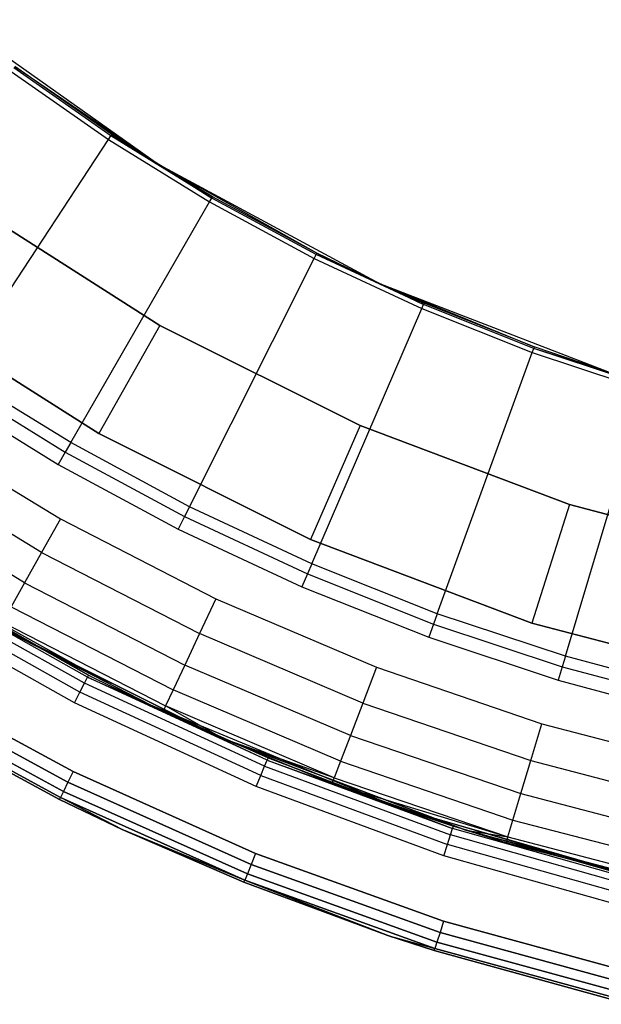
# Model space of a CAD drawing. Extents: x -4.25 to 4.25, y 0.04 to 8.54.
# Tile 5 of 29: x -1.95 to -1.01, y 0.15 to 1.74. Entities that reach past the tile are written whole.
import ezdxf

# ---------------------------------------------------------------- set-up
doc = ezdxf.new("R2010")
doc.units = 0
doc.header["$LTSCALE"] = 2.54
doc.layers.get('0').update_dxf_attribs({"color": 13, "linetype": 'CONTINUOUS'})

# ---------------------------------------------------------------- blocks, each defined once
blk = doc.blocks.new('BOL_STL')
at = {"color": 0}
for p, q in [((-2.0553, 1.7384, 0.762), (-1.7258, 1.5052, 0.762)), ((-2.0553, 1.7384, 0.762), (-1.7258, 1.5052, 0.762)), ((-1.9634, 1.6552, 0.6989), (-1.8067, 1.5455, 0.6989)), ((-1.9634, 1.6552, 0.6989), (-1.8067, 1.5455, 0.6989)), ((-1.8028, 1.5514, 0.7128), (-1.9592, 1.6609, 0.7128)), ((-1.8028, 1.5514, 0.7128), (-1.9592, 1.6609, 0.7128)), ((-1.8015, 1.5534, 0.7282), (-1.9577, 1.6628, 0.7282)), ((-1.9577, 1.6628, 0.7282), (-1.7258, 1.5052, 0.762)), ((-1.9577, 1.6628, 0.7282), (-1.7258, 1.5052, 0.762)), ((-1.8015, 1.5534, 0.7282), (-1.9577, 1.6628, 0.7282)), ((-1.8015, 1.5534, 0.7282), (-1.8028, 1.5514, 0.7128)), ((-1.8015, 1.5534, 0.7282), (-1.8028, 1.5514, 0.7128)), ((-1.7258, 1.5052, 0.7282), (-1.8015, 1.5534, 0.7282)), ((-1.8015, 1.5534, 0.7282), (-1.7258, 1.5052, 0.762)), ((-1.8015, 1.5534, 0.7282), (-1.7258, 1.5052, 0.762)), ((-1.7258, 1.5052, 0.7282), (-1.8015, 1.5534, 0.7282)), ((-2.0524, 1.1719, 0.0826), (-1.8067, 1.5455, 0.6989)), ((-2.0524, 1.1719, 0.0826), (-1.8067, 1.5455, 0.6989)), ((-1.8067, 1.5455, 0.6989), (-1.8028, 1.5514, 0.7128)), ((-1.8067, 1.5455, 0.6989), (-1.8028, 1.5514, 0.7128)), ((-1.8067, 1.5455, 0.6989), (-1.644, 1.4451, 0.6989)), ((-1.8067, 1.5455, 0.6989), (-1.644, 1.4451, 0.6989)), ((-1.7258, 1.5052, 0.7282), (-1.8028, 1.5514, 0.7128)), ((-1.7258, 1.5052, 0.7282), (-1.8028, 1.5514, 0.7128)), ((-1.6404, 1.4512, 0.7128), (-1.8028, 1.5514, 0.7128)), ((-1.6404, 1.4512, 0.7128), (-1.8028, 1.5514, 0.7128)), ((-1.7258, 1.5052, 0.762), (-1.7258, 1.5052, 0.7282)), ((-1.4713, 1.3628, 0.7282), (-1.7258, 1.5052, 0.762)), ((-1.7258, 1.5052, 0.762), (-1.3702, 1.3142, 0.762)), ((-1.4713, 1.3628, 0.7282), (-1.7258, 1.5052, 0.762)), ((-1.6392, 1.4533, 0.7282), (-1.7258, 1.5052, 0.762)), ((-1.6392, 1.4533, 0.7282), (-1.7258, 1.5052, 0.762)), ((-1.6392, 1.4533, 0.7282), (-1.7258, 1.5052, 0.7282)), ((-1.7258, 1.5052, 0.762), (-1.7258, 1.5052, 0.7282)), ((-1.7258, 1.5052, 0.762), (-1.3702, 1.3142, 0.762)), ((-1.7258, 1.5052, 0.7282), (-1.6404, 1.4512, 0.7128)), ((-1.6392, 1.4533, 0.7282), (-1.7258, 1.5052, 0.7282)), ((-1.7258, 1.5052, 0.7282), (-1.6404, 1.4512, 0.7128)), ((-1.8675, 1.0579, 0.0826), (-1.644, 1.4451, 0.6989)), ((-1.8675, 1.0579, 0.0826), (-1.644, 1.4451, 0.6989)), ((-1.644, 1.4451, 0.6989), (-1.6404, 1.4512, 0.7128)), ((-1.644, 1.4451, 0.6989), (-1.6404, 1.4512, 0.7128)), ((-1.644, 1.4451, 0.6989), (-1.4756, 1.3543, 0.6989)), ((-1.644, 1.4451, 0.6989), (-1.4756, 1.3543, 0.6989)), ((-1.6392, 1.4533, 0.7282), (-1.6404, 1.4512, 0.7128)), ((-1.6392, 1.4533, 0.7282), (-1.6404, 1.4512, 0.7128)), ((-1.4724, 1.3606, 0.7128), (-1.6404, 1.4512, 0.7128)), ((-1.4724, 1.3606, 0.7128), (-1.6404, 1.4512, 0.7128)), ((-1.4713, 1.3628, 0.7282), (-1.6392, 1.4533, 0.7282)), ((-1.4713, 1.3628, 0.7282), (-1.6392, 1.4533, 0.7282)), ((-1.7239, 1.2465, 1.2377), (-2.028, 1.4399, 1.2377)), ((-1.7239, 1.2465, 1.2377), (-2.028, 1.4399, 1.2377)), ((-1.7239, 1.2465, 0.962), (-2.028, 1.4399, 0.962)), ((-2.028, 1.4399, 0.762), (-1.7239, 1.2465, 0.762)), ((-1.7239, 1.2465, 0.962), (-2.028, 1.4399, 0.962)), ((-2.028, 1.4399, 0.762), (-1.7239, 1.2465, 0.762)), ((-1.4713, 1.3628, 0.7282), (-1.4724, 1.3606, 0.7128)), ((-1.4713, 1.3628, 0.7282), (-1.4724, 1.3606, 0.7128)), ((-1.3702, 1.3142, 0.7282), (-1.4713, 1.3628, 0.7282)), ((-1.4713, 1.3628, 0.7282), (-1.3702, 1.3142, 0.762)), ((-1.4713, 1.3628, 0.7282), (-1.3702, 1.3142, 0.762)), ((-1.3702, 1.3142, 0.7282), (-1.4713, 1.3628, 0.7282)), ((-1.6763, 0.9548, 0.0826), (-1.4756, 1.3543, 0.6989)), ((-1.6763, 0.9548, 0.0826), (-1.4756, 1.3543, 0.6989)), ((-1.4756, 1.3543, 0.6989), (-1.4724, 1.3606, 0.7128)), ((-1.4756, 1.3543, 0.6989), (-1.4724, 1.3606, 0.7128)), ((-1.4756, 1.3543, 0.6989), (-1.3023, 1.2735, 0.6989)), ((-1.4756, 1.3543, 0.6989), (-1.3023, 1.2735, 0.6989)), ((-1.3702, 1.3142, 0.7282), (-1.4724, 1.3606, 0.7128)), ((-1.3702, 1.3142, 0.7282), (-1.4724, 1.3606, 0.7128)), ((-1.2995, 1.28, 0.7128), (-1.4724, 1.3606, 0.7128)), ((-1.2995, 1.28, 0.7128), (-1.4724, 1.3606, 0.7128)), ((-1.2985, 1.2822, 0.7282), (-1.3702, 1.3142, 0.7282)), ((-1.3702, 1.3142, 0.7282), (-1.3702, 1.3142, 0.762)), ((-1.3702, 1.3142, 0.762), (-1.2985, 1.2822, 0.7282)), ((-1.3702, 1.3142, 0.7282), (-1.3702, 1.3142, 0.762)), ((-1.3702, 1.3142, 0.762), (-1.2985, 1.2822, 0.7282)), ((-1.3702, 1.3142, 0.762), (-1.1213, 1.2118, 0.7282)), ((-1.3702, 1.3142, 0.762), (-1.1213, 1.2118, 0.7282)), ((-1.3702, 1.3142, 0.762), (-0.9939, 1.1684, 0.762)), ((-1.3702, 1.3142, 0.762), (-0.9939, 1.1684, 0.762)), ((-1.3702, 1.3142, 0.7282), (-1.2995, 1.28, 0.7128)), ((-1.2985, 1.2822, 0.7282), (-1.3702, 1.3142, 0.7282)), ((-1.3702, 1.3142, 0.7282), (-1.2995, 1.28, 0.7128)), ((-2.1439, 1.2769, 1.4377), (-1.8224, 1.0724, 1.4377)), ((-1.8224, 1.0724, 3.0377), (-2.1439, 1.2769, 3.0377)), ((-1.8224, 1.0724, 3.0377), (-2.1439, 1.2769, 3.0377)), ((-2.1439, 1.2769, 1.4377), (-1.8224, 1.0724, 1.4377)), ((-1.4794, 0.8629, 0.0826), (-1.3023, 1.2735, 0.6989)), ((-1.4794, 0.8629, 0.0826), (-1.3023, 1.2735, 0.6989)), ((-1.3023, 1.2735, 0.6989), (-1.2995, 1.28, 0.7128)), ((-1.3023, 1.2735, 0.6989), (-1.2995, 1.28, 0.7128)), ((-1.3023, 1.2735, 0.6989), (-1.1245, 1.2029, 0.6989)), ((-1.3023, 1.2735, 0.6989), (-1.1245, 1.2029, 0.6989)), ((-1.2985, 1.2822, 0.7282), (-1.2995, 1.28, 0.7128)), ((-1.2985, 1.2822, 0.7282), (-1.2995, 1.28, 0.7128)), ((-1.1221, 1.2095, 0.7128), (-1.2995, 1.28, 0.7128)), ((-1.1221, 1.2095, 0.7128), (-1.2995, 1.28, 0.7128)), ((-1.1213, 1.2118, 0.7282), (-1.2985, 1.2822, 0.7282)), ((-1.1213, 1.2118, 0.7282), (-1.2985, 1.2822, 0.7282)), ((-1.7239, 1.2465, 1.2377), (-1.8224, 1.0724, 1.4377)), ((-1.7239, 1.2465, 1.2377), (-1.8224, 1.0724, 1.4377)), ((-1.4016, 1.0854, 1.2377), (-1.7239, 1.2465, 1.2377)), ((-1.4016, 1.0854, 1.2377), (-1.7239, 1.2465, 1.2377)), ((-1.4016, 1.0854, 0.962), (-1.7239, 1.2465, 0.962)), ((-1.7239, 1.2465, 0.962), (-1.7239, 1.2465, 0.762)), ((-1.7239, 1.2465, 0.762), (-1.4016, 1.0854, 0.762)), ((-1.7239, 1.2465, 0.962), (-1.7239, 1.2465, 0.762)), ((-1.4016, 1.0854, 0.962), (-1.7239, 1.2465, 0.962)), ((-1.7239, 1.2465, 0.762), (-1.4016, 1.0854, 0.762)), ((-1.1245, 1.2029, 0.6989), (-1.1221, 1.2095, 0.7128)), ((-1.1245, 1.2029, 0.6989), (-1.1221, 1.2095, 0.7128)), ((-1.1213, 1.2118, 0.7282), (-1.1221, 1.2095, 0.7128)), ((-1.1213, 1.2118, 0.7282), (-1.1221, 1.2095, 0.7128)), ((-0.9939, 1.1684, 0.7282), (-1.1221, 1.2095, 0.7128)), ((-0.9939, 1.1684, 0.7282), (-1.1221, 1.2095, 0.7128)), ((-0.941, 1.1495, 0.7128), (-1.1221, 1.2095, 0.7128)), ((-0.941, 1.1495, 0.7128), (-1.1221, 1.2095, 0.7128)), ((-0.9939, 1.1684, 0.762), (-1.1213, 1.2118, 0.7282)), ((-0.9939, 1.1684, 0.762), (-1.1213, 1.2118, 0.7282)), ((-0.9939, 1.1684, 0.7282), (-1.1213, 1.2118, 0.7282)), ((-0.9939, 1.1684, 0.7282), (-1.1213, 1.2118, 0.7282)), ((-1.2775, 0.7827, 0.0826), (-1.1245, 1.2029, 0.6989)), ((-1.2775, 0.7827, 0.0826), (-1.1245, 1.2029, 0.6989)), ((-1.1245, 1.2029, 0.6989), (-0.943, 1.1427, 0.6989)), ((-1.1245, 1.2029, 0.6989), (-0.943, 1.1427, 0.6989)), ((-2.0622, 1.1571, 0.0675), (-1.8764, 1.0425, 0.0675)), ((-2.0622, 1.1571, 0.0675), (-1.8764, 1.0425, 0.0675)), ((-1.8675, 1.0579, 0.0826), (-2.0524, 1.1719, 0.0826)), ((-1.8675, 1.0579, 0.0826), (-2.0524, 1.1719, 0.0826)), ((-1.0712, 0.7144, 0.0826), (-0.943, 1.1427, 0.6989)), ((-1.0712, 0.7144, 0.0826), (-0.943, 1.1427, 0.6989)), ((-2.0747, 1.1381, 0.062), (-1.8877, 1.0228, 0.062)), ((-2.0747, 1.1381, 0.062), (-1.8877, 1.0228, 0.062)), ((-1.4016, 1.0854, 1.2377), (-1.4817, 0.9021, 1.4377)), ((-1.4016, 1.0854, 1.2377), (-1.4817, 0.9021, 1.4377)), ((-1.0644, 0.9583, 1.2377), (-1.4016, 1.0854, 1.2377)), ((-1.0644, 0.9583, 1.2377), (-1.4016, 1.0854, 1.2377)), ((-1.4016, 1.0854, 0.962), (-1.4016, 1.0854, 0.762)), ((-1.0644, 0.9583, 0.962), (-1.4016, 1.0854, 0.962)), ((-1.4016, 1.0854, 0.962), (-1.4016, 1.0854, 0.762)), ((-1.4016, 1.0854, 0.762), (-1.0644, 0.9583, 0.762)), ((-1.0644, 0.9583, 0.962), (-1.4016, 1.0854, 0.962)), ((-1.4016, 1.0854, 0.762), (-1.0644, 0.9583, 0.762)), ((-1.8224, 1.0724, 1.4377), (-1.8224, 1.0724, 3.0377)), ((-1.8224, 1.0724, 1.4377), (-1.4817, 0.9021, 1.4377)), ((-1.4817, 0.9021, 3.0377), (-1.8224, 1.0724, 3.0377)), ((-1.8224, 1.0724, 1.4377), (-1.8224, 1.0724, 3.0377)), ((-1.4817, 0.9021, 3.0377), (-1.8224, 1.0724, 3.0377)), ((-1.8224, 1.0724, 1.4377), (-1.4817, 0.9021, 1.4377)), ((-1.8675, 1.0579, 0.0826), (-1.8764, 1.0425, 0.0675)), ((-1.8675, 1.0579, 0.0826), (-1.8764, 1.0425, 0.0675)), ((-1.6763, 0.9548, 0.0826), (-1.8675, 1.0579, 0.0826)), ((-1.6763, 0.9548, 0.0826), (-1.8675, 1.0579, 0.0826)), ((-1.8764, 1.0425, 0.0675), (-1.8877, 1.0228, 0.062)), ((-1.8764, 1.0425, 0.0675), (-1.8877, 1.0228, 0.062)), ((-1.8764, 1.0425, 0.0675), (-1.6842, 0.9389, 0.0675)), ((-1.8764, 1.0425, 0.0675), (-1.6842, 0.9389, 0.0675)), ((-1.8877, 1.0228, 0.062), (-1.6944, 0.9186, 0.062)), ((-1.8877, 1.0228, 0.062), (-1.6944, 0.9186, 0.062)), ((-1.6763, 0.9548, 0.0826), (-1.6842, 0.9389, 0.0675)), ((-1.6763, 0.9548, 0.0826), (-1.6842, 0.9389, 0.0675)), ((-1.4794, 0.8629, 0.0826), (-1.6763, 0.9548, 0.0826)), ((-1.4794, 0.8629, 0.0826), (-1.6763, 0.9548, 0.0826)), ((-1.0644, 0.9583, 1.2377), (-1.1252, 0.7677, 1.4377)), ((-1.0644, 0.9583, 1.2377), (-1.1252, 0.7677, 1.4377)), ((-0.7159, 0.8665, 1.2377), (-1.0644, 0.9583, 1.2377)), ((-0.7159, 0.8665, 1.2377), (-1.0644, 0.9583, 1.2377)), ((-0.7159, 0.8665, 0.962), (-1.0644, 0.9583, 0.962)), ((-1.0644, 0.9583, 0.962), (-1.0644, 0.9583, 0.762)), ((-1.0644, 0.9583, 0.762), (-0.7159, 0.8665, 0.762)), ((-1.0644, 0.9583, 0.962), (-1.0644, 0.9583, 0.762)), ((-0.7159, 0.8665, 0.962), (-1.0644, 0.9583, 0.962)), ((-1.0644, 0.9583, 0.762), (-0.7159, 0.8665, 0.762)), ((-1.6842, 0.9389, 0.0675), (-1.6944, 0.9186, 0.062)), ((-1.6842, 0.9389, 0.0675), (-1.6944, 0.9186, 0.062)), ((-1.6842, 0.9389, 0.0675), (-1.4864, 0.8466, 0.0675)), ((-1.6842, 0.9389, 0.0675), (-1.4864, 0.8466, 0.0675)), ((-1.6944, 0.9186, 0.062), (-1.4954, 0.8258, 0.062)), ((-1.6944, 0.9186, 0.062), (-1.4954, 0.8258, 0.062)), ((-1.4817, 0.9021, 1.4377), (-1.4817, 0.9021, 3.0377)), ((-1.4817, 0.9021, 1.4377), (-1.1252, 0.7677, 1.4377)), ((-1.1252, 0.7677, 3.0377), (-1.4817, 0.9021, 3.0377)), ((-1.4817, 0.9021, 1.4377), (-1.4817, 0.9021, 3.0377)), ((-1.1252, 0.7677, 3.0377), (-1.4817, 0.9021, 3.0377)), ((-1.4817, 0.9021, 1.4377), (-1.1252, 0.7677, 1.4377)), ((-2.1547, 0.8633, 0.762), (-1.7572, 0.6436, 0.762)), ((-1.8387, 0.6839, 6.212), (-2.1547, 0.8633, 0.762)), ((-1.8387, 0.6839, 6.212), (-2.1547, 0.8633, 0.762)), ((-2.1547, 0.8633, 0.762), (-1.7572, 0.6436, 0.762)), ((-1.4794, 0.8629, 0.0826), (-1.4864, 0.8466, 0.0675)), ((-1.4794, 0.8629, 0.0826), (-1.4864, 0.8466, 0.0675)), ((-1.2775, 0.7827, 0.0826), (-1.4794, 0.8629, 0.0826)), ((-1.2775, 0.7827, 0.0826), (-1.4794, 0.8629, 0.0826)), ((-1.4864, 0.8466, 0.0675), (-1.4954, 0.8258, 0.062)), ((-1.4864, 0.8466, 0.0675), (-1.4954, 0.8258, 0.062)), ((-1.4864, 0.8466, 0.0675), (-1.2835, 0.766, 0.0675)), ((-1.4864, 0.8466, 0.0675), (-1.2835, 0.766, 0.0675)), ((-1.8453, 0.6709, 6.2474), (-2.1238, 0.8268, 6.2474)), ((-1.8453, 0.6709, 6.2474), (-2.1238, 0.8268, 6.2474)), ((-1.8404, 0.6805, 6.2311), (-2.1181, 0.8361, 6.2311)), ((-1.8404, 0.6805, 6.2311), (-2.1181, 0.8361, 6.2311)), ((-2.1161, 0.8393, 6.212), (-1.8387, 0.6839, 6.212)), ((-2.1161, 0.8393, 6.212), (-1.8387, 0.6839, 6.212)), ((-1.4954, 0.8258, 0.062), (-1.2913, 0.7447, 0.062)), ((-1.4954, 0.8258, 0.062), (-1.2913, 0.7447, 0.062)), ((-1.8527, 0.6564, 6.2582), (-2.1322, 0.813, 6.2582)), ((-1.8527, 0.6564, 6.2582), (-2.1322, 0.813, 6.2582)), ((-1.8614, 0.6394, 6.262), (-2.1422, 0.7967, 6.262)), ((-1.8614, 0.6394, 6.262), (-2.1422, 0.7967, 6.262)), ((-1.2775, 0.7827, 0.0826), (-1.2835, 0.766, 0.0675)), ((-1.2775, 0.7827, 0.0826), (-1.2835, 0.766, 0.0675)), ((-1.0712, 0.7144, 0.0826), (-1.2775, 0.7827, 0.0826)), ((-1.0712, 0.7144, 0.0826), (-1.2775, 0.7827, 0.0826)), ((-1.2835, 0.766, 0.0675), (-1.2913, 0.7447, 0.062)), ((-1.2835, 0.766, 0.0675), (-1.2913, 0.7447, 0.062)), ((-1.2835, 0.766, 0.0675), (-1.0763, 0.6974, 0.0675)), ((-1.2835, 0.766, 0.0675), (-1.0763, 0.6974, 0.0675)), ((-1.1252, 0.7677, 1.4377), (-1.1252, 0.7677, 3.0377)), ((-1.1252, 0.7677, 1.4377), (-0.7568, 0.6707, 1.4377)), ((-0.7568, 0.6707, 3.0377), (-1.1252, 0.7677, 3.0377)), ((-1.1252, 0.7677, 1.4377), (-1.1252, 0.7677, 3.0377)), ((-0.7568, 0.6707, 3.0377), (-1.1252, 0.7677, 3.0377)), ((-1.1252, 0.7677, 1.4377), (-0.7568, 0.6707, 1.4377)), ((-1.2913, 0.7447, 0.062), (-1.0828, 0.6756, 0.062)), ((-1.2913, 0.7447, 0.062), (-1.0828, 0.6756, 0.062)), ((-1.0712, 0.7144, 0.0826), (-1.0763, 0.6974, 0.0675)), ((-1.0712, 0.7144, 0.0826), (-1.0763, 0.6974, 0.0675)), ((-0.8614, 0.6582, 0.0826), (-1.0712, 0.7144, 0.0826)), ((-0.8614, 0.6582, 0.0826), (-1.0712, 0.7144, 0.0826)), ((-1.0763, 0.6974, 0.0675), (-1.0828, 0.6756, 0.062)), ((-1.0763, 0.6974, 0.0675), (-1.0828, 0.6756, 0.062)), ((-1.0763, 0.6974, 0.0675), (-0.8655, 0.6409, 0.0675)), ((-1.0763, 0.6974, 0.0675), (-0.8655, 0.6409, 0.0675)), ((-1.8636, 0.5286, 0.062), (-2.1463, 0.6823, 0.062)), ((-2.1463, 0.6823, 6.262), (-1.8636, 0.5286, 6.262)), ((-1.8636, 0.5286, 0.062), (-2.1463, 0.6823, 0.062)), ((-2.1463, 0.6823, 6.262), (-1.8636, 0.5286, 6.262)), ((-1.8387, 0.6839, 6.212), (-1.8404, 0.6805, 6.2311)), ((-1.8387, 0.6839, 6.212), (-1.8404, 0.6805, 6.2311)), ((-1.8387, 0.6839, 6.212), (-1.7572, 0.6436, 0.762)), ((-1.8387, 0.6839, 6.212), (-1.7572, 0.6436, 0.762)), ((-1.8387, 0.6839, 6.212), (-1.7572, 0.6436, 6.212)), ((-1.8387, 0.6839, 6.212), (-1.7572, 0.6436, 6.212)), ((-2.1561, 0.6659, 0.0658), (-1.8721, 0.5115, 0.0658)), ((-2.1561, 0.6659, 0.0658), (-1.8721, 0.5115, 0.0658)), ((-1.8721, 0.5115, 6.2582), (-2.1561, 0.6659, 6.2582)), ((-1.8721, 0.5115, 6.2582), (-2.1561, 0.6659, 6.2582)), ((-1.8527, 0.6564, 6.2582), (-1.8453, 0.6709, 6.2474)), ((-1.8527, 0.6564, 6.2582), (-1.8453, 0.6709, 6.2474)), ((-1.8453, 0.6709, 6.2474), (-1.8404, 0.6805, 6.2311)), ((-1.8453, 0.6709, 6.2474), (-1.8404, 0.6805, 6.2311)), ((-1.5555, 0.5373, 6.2474), (-1.8453, 0.6709, 6.2474)), ((-1.5555, 0.5373, 6.2474), (-1.8453, 0.6709, 6.2474)), ((-1.8404, 0.6805, 6.2311), (-1.7572, 0.6436, 6.212)), ((-1.5513, 0.5473, 6.2311), (-1.8404, 0.6805, 6.2311)), ((-1.5513, 0.5473, 6.2311), (-1.8404, 0.6805, 6.2311)), ((-1.8404, 0.6805, 6.2311), (-1.7572, 0.6436, 6.212)), ((-1.0828, 0.6756, 0.062), (-0.8707, 0.6188, 0.062)), ((-1.0828, 0.6756, 0.062), (-0.8707, 0.6188, 0.062)), ((-2.1643, 0.6519, 0.0766), (-1.8793, 0.4969, 0.0766)), ((-2.1643, 0.6519, 0.0766), (-1.8793, 0.4969, 0.0766)), ((-1.8793, 0.4969, 6.2474), (-2.1643, 0.6519, 6.2474)), ((-1.8793, 0.4969, 6.2474), (-2.1643, 0.6519, 6.2474)), ((-1.8614, 0.6394, 6.262), (-1.8527, 0.6564, 6.2582)), ((-1.8614, 0.6394, 6.262), (-1.8527, 0.6564, 6.2582)), ((-1.5617, 0.5223, 6.2582), (-1.8527, 0.6564, 6.2582)), ((-1.5617, 0.5223, 6.2582), (-1.8527, 0.6564, 6.2582)), ((-2.1718, 0.6393, 0.112), (-1.8858, 0.4838, 0.112)), ((-1.8858, 0.4838, 6.212), (-2.1718, 0.6393, 6.212)), ((-2.1718, 0.6393, 0.112), (-1.8858, 0.4838, 0.112)), ((-1.8858, 0.4838, 6.212), (-2.1718, 0.6393, 6.212)), ((-2.1699, 0.6426, 0.0929), (-1.8841, 0.4872, 0.0929)), ((-2.1699, 0.6426, 0.0929), (-1.8841, 0.4872, 0.0929)), ((-1.8841, 0.4872, 6.2311), (-2.1699, 0.6426, 6.2311)), ((-1.8841, 0.4872, 6.2311), (-2.1699, 0.6426, 6.2311)), ((-1.569, 0.5046, 6.262), (-1.8614, 0.6394, 6.262)), ((-1.569, 0.5046, 6.262), (-1.8614, 0.6394, 6.262)), ((-1.7572, 0.6436, 0.762), (-1.3376, 0.4698, 0.762)), ((-1.7572, 0.6436, 0.762), (-1.3376, 0.4698, 0.762)), ((-1.7572, 0.6436, 0.762), (-1.5499, 0.5508, 6.212)), ((-1.7572, 0.6436, 0.762), (-1.5499, 0.5508, 6.212)), ((-1.7572, 0.6436, 0.762), (-1.7572, 0.6436, 6.212)), ((-1.7572, 0.6436, 6.212), (-1.5499, 0.5508, 6.212)), ((-1.7572, 0.6436, 0.762), (-1.7572, 0.6436, 6.212)), ((-1.5513, 0.5473, 6.2311), (-1.7572, 0.6436, 6.212)), ((-1.5513, 0.5473, 6.2311), (-1.7572, 0.6436, 6.212)), ((-1.7572, 0.6436, 6.212), (-1.5499, 0.5508, 6.212)), ((-1.5555, 0.5373, 6.2474), (-1.5513, 0.5473, 6.2311)), ((-1.5555, 0.5373, 6.2474), (-1.5513, 0.5473, 6.2311)), ((-1.5499, 0.5508, 6.212), (-1.5513, 0.5473, 6.2311)), ((-1.5499, 0.5508, 6.212), (-1.5513, 0.5473, 6.2311)), ((-1.5513, 0.5473, 6.2311), (-1.3376, 0.4698, 6.212)), ((-1.5513, 0.5473, 6.2311), (-1.3376, 0.4698, 6.212)), ((-1.5513, 0.5473, 6.2311), (-1.2527, 0.4371, 6.2311)), ((-1.5513, 0.5473, 6.2311), (-1.2527, 0.4371, 6.2311)), ((-1.3376, 0.4698, 0.762), (-1.5499, 0.5508, 6.212)), ((-1.5499, 0.5508, 6.212), (-1.3376, 0.4698, 6.212)), ((-1.3376, 0.4698, 0.762), (-1.5499, 0.5508, 6.212)), ((-1.5499, 0.5508, 6.212), (-1.3376, 0.4698, 6.212)), ((-1.8636, 0.5286, 0.062), (-1.8721, 0.5115, 0.0658)), ((-1.8636, 0.5286, 0.062), (-1.8721, 0.5115, 0.0658)), ((-1.8636, 0.5286, 6.262), (-1.8721, 0.5115, 6.2582)), ((-1.8636, 0.5286, 6.262), (-1.8721, 0.5115, 6.2582)), ((-1.57, 0.397, 0.062), (-1.8636, 0.5286, 0.062)), ((-1.8636, 0.5286, 6.262), (-1.57, 0.397, 6.262)), ((-1.57, 0.397, 0.062), (-1.8636, 0.5286, 0.062)), ((-1.8636, 0.5286, 6.262), (-1.57, 0.397, 6.262)), ((-1.5617, 0.5223, 6.2582), (-1.5555, 0.5373, 6.2474)), ((-1.5617, 0.5223, 6.2582), (-1.5555, 0.5373, 6.2474)), ((-1.5555, 0.5373, 6.2474), (-1.256, 0.4268, 6.2474)), ((-1.5555, 0.5373, 6.2474), (-1.256, 0.4268, 6.2474)), ((-1.8721, 0.5115, 0.0658), (-1.8793, 0.4969, 0.0766)), ((-1.8721, 0.5115, 0.0658), (-1.8793, 0.4969, 0.0766)), ((-1.8721, 0.5115, 6.2582), (-1.8793, 0.4969, 6.2474)), ((-1.8721, 0.5115, 6.2582), (-1.8793, 0.4969, 6.2474)), ((-1.8721, 0.5115, 0.0658), (-1.5772, 0.3792, 0.0658)), ((-1.8721, 0.5115, 0.0658), (-1.5772, 0.3792, 0.0658)), ((-1.5772, 0.3792, 6.2582), (-1.8721, 0.5115, 6.2582)), ((-1.5772, 0.3792, 6.2582), (-1.8721, 0.5115, 6.2582)), ((-1.569, 0.5046, 6.262), (-1.5617, 0.5223, 6.2582)), ((-1.569, 0.5046, 6.262), (-1.5617, 0.5223, 6.2582)), ((-1.5617, 0.5223, 6.2582), (-1.2611, 0.4114, 6.2582)), ((-1.5617, 0.5223, 6.2582), (-1.2611, 0.4114, 6.2582)), ((-1.8793, 0.4969, 0.0766), (-1.8841, 0.4872, 0.0929)), ((-1.8793, 0.4969, 0.0766), (-1.8841, 0.4872, 0.0929)), ((-1.8793, 0.4969, 6.2474), (-1.8841, 0.4872, 6.2311)), ((-1.8793, 0.4969, 6.2474), (-1.8841, 0.4872, 6.2311)), ((-1.8793, 0.4969, 0.0766), (-1.5832, 0.3642, 0.0766)), ((-1.8793, 0.4969, 0.0766), (-1.5832, 0.3642, 0.0766)), ((-1.5832, 0.3642, 6.2474), (-1.8793, 0.4969, 6.2474)), ((-1.5832, 0.3642, 6.2474), (-1.8793, 0.4969, 6.2474)), ((-1.267, 0.3932, 6.262), (-1.569, 0.5046, 6.262)), ((-1.267, 0.3932, 6.262), (-1.569, 0.5046, 6.262)), ((-1.8858, 0.4838, 0.112), (-1.8841, 0.4872, 0.0929)), ((-1.8858, 0.4838, 0.112), (-1.8841, 0.4872, 0.0929)), ((-1.8858, 0.4838, 6.212), (-1.8841, 0.4872, 6.2311)), ((-1.8858, 0.4838, 6.212), (-1.8841, 0.4872, 6.2311)), ((-1.8858, 0.4838, 0.112), (-1.8858, 0.4838, 6.212)), ((-1.8858, 0.4838, 0.112), (-1.8858, 0.4838, 6.212)), ((-1.8858, 0.4838, 0.112), (-1.7845, 0.4353, 0.112)), ((-1.7845, 0.4353, 6.212), (-1.8858, 0.4838, 6.212)), ((-1.8858, 0.4838, 0.112), (-1.7845, 0.4353, 0.112)), ((-1.7845, 0.4353, 6.212), (-1.8858, 0.4838, 6.212)), ((-1.7845, 0.4353, 0.112), (-1.8841, 0.4872, 0.0929)), ((-1.8841, 0.4872, 0.0929), (-1.5873, 0.3541, 0.0929)), ((-1.7845, 0.4353, 0.112), (-1.8841, 0.4872, 0.0929)), ((-1.8841, 0.4872, 0.0929), (-1.5873, 0.3541, 0.0929)), ((-1.7845, 0.4353, 6.212), (-1.8841, 0.4872, 6.2311)), ((-1.7845, 0.4353, 6.212), (-1.8841, 0.4872, 6.2311)), ((-1.5873, 0.3541, 6.2311), (-1.8841, 0.4872, 6.2311)), ((-1.5873, 0.3541, 6.2311), (-1.8841, 0.4872, 6.2311)), ((-1.3376, 0.4698, 0.762), (-0.9012, 0.344, 0.762)), ((-1.3376, 0.4698, 6.212), (-1.3376, 0.4698, 0.762)), ((-1.3376, 0.4698, 6.212), (-1.2515, 0.4407, 6.212)), ((-1.2515, 0.4407, 6.212), (-1.3376, 0.4698, 0.762)), ((-1.3376, 0.4698, 6.212), (-1.3376, 0.4698, 0.762)), ((-1.2515, 0.4407, 6.212), (-1.3376, 0.4698, 0.762)), ((-0.9455, 0.3544, 6.212), (-1.3376, 0.4698, 0.762)), ((-0.9455, 0.3544, 6.212), (-1.3376, 0.4698, 0.762)), ((-1.3376, 0.4698, 0.762), (-0.9012, 0.344, 0.762)), ((-1.3376, 0.4698, 6.212), (-1.2515, 0.4407, 6.212)), ((-1.3376, 0.4698, 6.212), (-1.2527, 0.4371, 6.2311)), ((-1.3376, 0.4698, 6.212), (-1.2527, 0.4371, 6.2311)), ((-1.7845, 0.4353, 0.112), (-1.7845, 0.4353, 6.212)), ((-1.7845, 0.4353, 0.112), (-1.7845, 0.4353, 6.212)), ((-1.7845, 0.4353, 0.112), (-1.5887, 0.3506, 0.112)), ((-1.5887, 0.3506, 6.212), (-1.7845, 0.4353, 6.212)), ((-1.5873, 0.3541, 0.0929), (-1.7845, 0.4353, 0.112)), ((-1.7845, 0.4353, 0.112), (-1.5887, 0.3506, 0.112)), ((-1.5873, 0.3541, 0.0929), (-1.7845, 0.4353, 0.112)), ((-1.7845, 0.4353, 6.212), (-1.5873, 0.3541, 6.2311)), ((-1.7845, 0.4353, 6.212), (-1.5873, 0.3541, 6.2311)), ((-1.5887, 0.3506, 6.212), (-1.7845, 0.4353, 6.212)), ((-1.256, 0.4268, 6.2474), (-1.2527, 0.4371, 6.2311)), ((-1.256, 0.4268, 6.2474), (-1.2527, 0.4371, 6.2311)), ((-1.2527, 0.4371, 6.2311), (-1.2515, 0.4407, 6.212)), ((-1.2527, 0.4371, 6.2311), (-1.2515, 0.4407, 6.212)), ((-0.9463, 0.3507, 6.2311), (-1.2527, 0.4371, 6.2311)), ((-0.9463, 0.3507, 6.2311), (-1.2527, 0.4371, 6.2311)), ((-1.2515, 0.4407, 6.212), (-0.9455, 0.3544, 6.212)), ((-1.2515, 0.4407, 6.212), (-0.9455, 0.3544, 6.212)), ((-1.2611, 0.4114, 6.2582), (-1.256, 0.4268, 6.2474)), ((-1.2611, 0.4114, 6.2582), (-1.256, 0.4268, 6.2474)), ((-0.9489, 0.3402, 6.2474), (-1.256, 0.4268, 6.2474)), ((-0.9489, 0.3402, 6.2474), (-1.256, 0.4268, 6.2474)), ((-1.57, 0.397, 0.062), (-1.5772, 0.3792, 0.0658)), ((-1.57, 0.397, 0.062), (-1.5772, 0.3792, 0.0658)), ((-1.57, 0.397, 6.262), (-1.5772, 0.3792, 6.2582)), ((-1.57, 0.397, 6.262), (-1.5772, 0.3792, 6.2582)), ((-1.2672, 0.2882, 0.062), (-1.57, 0.397, 0.062)), ((-1.57, 0.397, 6.262), (-1.2672, 0.2882, 6.262)), ((-1.2672, 0.2882, 0.062), (-1.57, 0.397, 0.062)), ((-1.57, 0.397, 6.262), (-1.2672, 0.2882, 6.262)), ((-1.267, 0.3932, 6.262), (-1.2611, 0.4114, 6.2582)), ((-1.267, 0.3932, 6.262), (-1.2611, 0.4114, 6.2582)), ((-0.9527, 0.3244, 6.2582), (-1.2611, 0.4114, 6.2582)), ((-0.9527, 0.3244, 6.2582), (-1.2611, 0.4114, 6.2582)), ((-0.9571, 0.3058, 6.262), (-1.267, 0.3932, 6.262)), ((-0.9571, 0.3058, 6.262), (-1.267, 0.3932, 6.262)), ((-1.5772, 0.3792, 0.0658), (-1.5832, 0.3642, 0.0766)), ((-1.5772, 0.3792, 0.0658), (-1.5832, 0.3642, 0.0766)), ((-1.5772, 0.3792, 6.2582), (-1.5832, 0.3642, 6.2474)), ((-1.5772, 0.3792, 6.2582), (-1.5832, 0.3642, 6.2474)), ((-1.5772, 0.3792, 0.0658), (-1.273, 0.27, 0.0658)), ((-1.5772, 0.3792, 0.0658), (-1.273, 0.27, 0.0658)), ((-1.273, 0.27, 6.2582), (-1.5772, 0.3792, 6.2582)), ((-1.273, 0.27, 6.2582), (-1.5772, 0.3792, 6.2582)), ((-1.5887, 0.3506, 0.112), (-1.5873, 0.3541, 0.0929)), ((-1.5887, 0.3506, 0.112), (-1.5873, 0.3541, 0.0929)), ((-1.5887, 0.3506, 6.212), (-1.5873, 0.3541, 6.2311)), ((-1.5887, 0.3506, 6.212), (-1.5873, 0.3541, 6.2311)), ((-1.5887, 0.3506, 0.112), (-1.5887, 0.3506, 6.212)), ((-1.5887, 0.3506, 0.112), (-1.5887, 0.3506, 6.212)), ((-1.5887, 0.3506, 0.112), (-1.357, 0.265, 0.112)), ((-1.357, 0.265, 6.212), (-1.5887, 0.3506, 6.212)), ((-1.5887, 0.3506, 0.112), (-1.357, 0.265, 0.112)), ((-1.357, 0.265, 6.212), (-1.5887, 0.3506, 6.212)), ((-1.5832, 0.3642, 0.0766), (-1.5873, 0.3541, 0.0929)), ((-1.5832, 0.3642, 0.0766), (-1.5873, 0.3541, 0.0929)), ((-1.5832, 0.3642, 6.2474), (-1.5873, 0.3541, 6.2311)), ((-1.5832, 0.3642, 6.2474), (-1.5873, 0.3541, 6.2311)), ((-1.357, 0.265, 0.112), (-1.5873, 0.3541, 0.0929)), ((-1.5873, 0.3541, 0.0929), (-1.2812, 0.2442, 0.0929)), ((-1.357, 0.265, 0.112), (-1.5873, 0.3541, 0.0929)), ((-1.5873, 0.3541, 0.0929), (-1.2812, 0.2442, 0.0929)), ((-1.2812, 0.2442, 6.2311), (-1.5873, 0.3541, 6.2311)), ((-1.5873, 0.3541, 6.2311), (-1.357, 0.265, 6.212)), ((-1.5873, 0.3541, 6.2311), (-1.357, 0.265, 6.212)), ((-1.2812, 0.2442, 6.2311), (-1.5873, 0.3541, 6.2311)), ((-1.5832, 0.3642, 0.0766), (-1.2779, 0.2545, 0.0766)), ((-1.5832, 0.3642, 0.0766), (-1.2779, 0.2545, 0.0766)), ((-1.2779, 0.2545, 6.2474), (-1.5832, 0.3642, 6.2474)), ((-1.2779, 0.2545, 6.2474), (-1.5832, 0.3642, 6.2474)), ((-1.2672, 0.2882, 0.062), (-1.273, 0.27, 0.0658)), ((-1.2672, 0.2882, 0.062), (-1.273, 0.27, 0.0658)), ((-1.2672, 0.2882, 6.262), (-1.273, 0.27, 6.2582)), ((-1.2672, 0.2882, 6.262), (-1.273, 0.27, 6.2582)), ((-0.957, 0.203, 0.062), (-1.2672, 0.2882, 0.062)), ((-1.2672, 0.2882, 6.262), (-0.957, 0.203, 6.262)), ((-0.957, 0.203, 0.062), (-1.2672, 0.2882, 0.062)), ((-1.2672, 0.2882, 6.262), (-0.957, 0.203, 6.262)), ((-1.273, 0.27, 0.0658), (-1.2779, 0.2545, 0.0766)), ((-1.273, 0.27, 0.0658), (-1.2779, 0.2545, 0.0766)), ((-1.273, 0.27, 6.2582), (-1.2779, 0.2545, 6.2474)), ((-1.273, 0.27, 6.2582), (-1.2779, 0.2545, 6.2474)), ((-1.273, 0.27, 0.0658), (-0.9613, 0.1843, 0.0658)), ((-1.273, 0.27, 0.0658), (-0.9613, 0.1843, 0.0658)), ((-0.9613, 0.1843, 6.2582), (-1.273, 0.27, 6.2582)), ((-0.9613, 0.1843, 6.2582), (-1.273, 0.27, 6.2582)), ((-1.357, 0.265, 0.112), (-1.357, 0.265, 6.212)), ((-1.357, 0.265, 0.112), (-1.357, 0.265, 6.212)), ((-1.357, 0.265, 0.112), (-1.2823, 0.2406, 0.112)), ((-1.2823, 0.2406, 6.212), (-1.357, 0.265, 6.212)), ((-1.357, 0.265, 0.112), (-1.2823, 0.2406, 0.112)), ((-1.357, 0.265, 0.112), (-1.2812, 0.2442, 0.0929)), ((-1.357, 0.265, 0.112), (-1.2812, 0.2442, 0.0929)), ((-1.357, 0.265, 6.212), (-1.2812, 0.2442, 6.2311)), ((-1.2823, 0.2406, 6.212), (-1.357, 0.265, 6.212)), ((-1.357, 0.265, 6.212), (-1.2812, 0.2442, 6.2311)), ((-1.2779, 0.2545, 0.0766), (-1.2812, 0.2442, 0.0929)), ((-1.2779, 0.2545, 0.0766), (-1.2812, 0.2442, 0.0929)), ((-1.2779, 0.2545, 6.2474), (-1.2812, 0.2442, 6.2311)), ((-1.2779, 0.2545, 6.2474), (-1.2812, 0.2442, 6.2311)), ((-1.2779, 0.2545, 0.0766), (-0.965, 0.1686, 0.0766)), ((-1.2779, 0.2545, 0.0766), (-0.965, 0.1686, 0.0766)), ((-0.965, 0.1686, 6.2474), (-1.2779, 0.2545, 6.2474)), ((-0.965, 0.1686, 6.2474), (-1.2779, 0.2545, 6.2474)), ((-1.2823, 0.2406, 0.112), (-1.2812, 0.2442, 0.0929)), ((-1.2823, 0.2406, 0.112), (-1.2812, 0.2442, 0.0929)), ((-1.2823, 0.2406, 6.212), (-1.2812, 0.2442, 6.2311)), ((-1.2823, 0.2406, 6.212), (-1.2812, 0.2442, 6.2311)), ((-1.2823, 0.2406, 0.112), (-1.2823, 0.2406, 6.212)), ((-1.2823, 0.2406, 0.112), (-1.2823, 0.2406, 6.212)), ((-1.2823, 0.2406, 0.112), (-0.9684, 0.1543, 0.112)), ((-0.9684, 0.1543, 6.212), (-1.2823, 0.2406, 6.212)), ((-1.2823, 0.2406, 0.112), (-0.9684, 0.1543, 0.112)), ((-0.9684, 0.1543, 6.212), (-1.2823, 0.2406, 6.212)), ((-1.2812, 0.2442, 0.0929), (-0.9675, 0.158, 0.0929)), ((-1.2812, 0.2442, 0.0929), (-0.9675, 0.158, 0.0929)), ((-0.9675, 0.158, 6.2311), (-1.2812, 0.2442, 6.2311)), ((-0.9675, 0.158, 6.2311), (-1.2812, 0.2442, 6.2311))]:
    blk.add_line(p, q, dxfattribs=at)

msp = doc.modelspace()

# ---------------------------------------------------------------- linework, layer by layer
at = {"color": 0}
for p, q in [((-2.1243, 1.0816, 6.2619), (-1.8843, 0.9351, 6.2619)), ((-2.1243, 1.0816, 6.2619), (-1.8843, 0.9351, 6.2619)), ((-1.9145, 0.8812, 6.2521), (-2.1584, 1.0301, 6.2521)), ((-1.9145, 0.8812, 6.2521), (-2.1584, 1.0301, 6.2521)), ((-1.9418, 0.8326, 6.2237), (-2.1892, 0.9836, 6.2237)), ((-1.9418, 0.8326, 6.2237), (-2.1892, 0.9836, 6.2237)), ((-1.8843, 0.9351, 6.2619), (-1.9145, 0.8812, 6.2521)), ((-1.8843, 0.9351, 6.2619), (-1.9145, 0.8812, 6.2521)), ((-1.8843, 0.9351, 6.2619), (-1.6342, 0.8065, 6.2619)), ((-1.8843, 0.9351, 6.2619), (-1.6342, 0.8065, 6.2619)), ((-1.9145, 0.8812, 6.2521), (-1.9418, 0.8326, 6.2237)), ((-1.9145, 0.8812, 6.2521), (-1.9418, 0.8326, 6.2237)), ((-1.9145, 0.8812, 6.2521), (-1.6604, 0.7506, 6.2521)), ((-1.9145, 0.8812, 6.2521), (-1.6604, 0.7506, 6.2521)), ((-1.9418, 0.8326, 6.2237), (-1.9634, 0.794, 6.1794)), ((-1.9418, 0.8326, 6.2237), (-1.9634, 0.794, 6.1794)), ((-1.9418, 0.8326, 6.2237), (-1.6841, 0.7001, 6.2237)), ((-1.9418, 0.8326, 6.2237), (-1.6841, 0.7001, 6.2237)), ((-1.9634, 0.794, 6.1794), (-1.7028, 0.66, 6.1794)), ((-1.9634, 0.794, 6.1794), (-1.7028, 0.66, 6.1794)), ((-1.6342, 0.8065, 6.2619), (-1.6604, 0.7506, 6.2521)), ((-1.6342, 0.8065, 6.2619), (-1.6604, 0.7506, 6.2521)), ((-1.6342, 0.8065, 6.2619), (-1.3753, 0.6965, 6.2619)), ((-1.6342, 0.8065, 6.2619), (-1.3753, 0.6965, 6.2619)), ((-1.9948, 0.7678, 5.8619), (-1.6218, 0.5814, 5.8619)), ((-1.9948, 0.7678, 5.8619), (-1.6218, 0.5814, 5.8619)), ((-1.719, 0.6254, 6.0619), (-1.9821, 0.7607, 6.0619)), ((-1.719, 0.6254, 6.0619), (-1.9821, 0.7607, 6.0619)), ((-1.9821, 0.7607, 6.0619), (-1.6218, 0.5814, 5.8619)), ((-1.9821, 0.7607, 6.0619), (-1.6218, 0.5814, 5.8619)), ((-1.9774, 0.7692, 6.1237), (-1.7149, 0.6343, 6.1237)), ((-1.9774, 0.7692, 6.1237), (-1.7149, 0.6343, 6.1237)), ((-1.6604, 0.7506, 6.2521), (-1.6841, 0.7001, 6.2237)), ((-1.6604, 0.7506, 6.2521), (-1.6841, 0.7001, 6.2237)), ((-1.3974, 0.6388, 6.2521), (-1.6604, 0.7506, 6.2521)), ((-1.3974, 0.6388, 6.2521), (-1.6604, 0.7506, 6.2521)), ((-1.6841, 0.7001, 6.2237), (-1.7028, 0.66, 6.1794)), ((-1.6841, 0.7001, 6.2237), (-1.7028, 0.66, 6.1794)), ((-1.4173, 0.5867, 6.2237), (-1.6841, 0.7001, 6.2237)), ((-1.4173, 0.5867, 6.2237), (-1.6841, 0.7001, 6.2237)), ((-1.3753, 0.6965, 6.2619), (-1.3974, 0.6388, 6.2521)), ((-1.3753, 0.6965, 6.2619), (-1.3974, 0.6388, 6.2521)), ((-1.3753, 0.6965, 6.2619), (-1.1092, 0.6057, 6.2619)), ((-1.3753, 0.6965, 6.2619), (-1.1092, 0.6057, 6.2619)), ((-1.7028, 0.66, 6.1794), (-1.7149, 0.6343, 6.1237)), ((-1.7028, 0.66, 6.1794), (-1.7149, 0.6343, 6.1237)), ((-1.4331, 0.5454, 6.1794), (-1.7028, 0.66, 6.1794)), ((-1.4331, 0.5454, 6.1794), (-1.7028, 0.66, 6.1794)), ((-1.7149, 0.6343, 6.1237), (-1.719, 0.6254, 6.0619)), ((-1.7149, 0.6343, 6.1237), (-1.719, 0.6254, 6.0619)), ((-1.4433, 0.5189, 6.1237), (-1.7149, 0.6343, 6.1237)), ((-1.6218, 0.5814, 6.0619), (-1.7149, 0.6343, 6.1237)), ((-1.4433, 0.5189, 6.1237), (-1.7149, 0.6343, 6.1237)), ((-1.6218, 0.5814, 6.0619), (-1.7149, 0.6343, 6.1237)), ((-1.3974, 0.6388, 6.2521), (-1.4173, 0.5867, 6.2237)), ((-1.3974, 0.6388, 6.2521), (-1.4173, 0.5867, 6.2237)), ((-1.3974, 0.6388, 6.2521), (-1.127, 0.5466, 6.2521)), ((-1.3974, 0.6388, 6.2521), (-1.127, 0.5466, 6.2521)), ((-1.6218, 0.5814, 6.0619), (-1.719, 0.6254, 6.0619)), ((-1.6218, 0.5814, 6.0619), (-1.719, 0.6254, 6.0619)), ((-1.719, 0.6254, 6.0619), (-1.6218, 0.5814, 5.8619)), ((-1.719, 0.6254, 6.0619), (-1.6218, 0.5814, 5.8619)), ((-1.127, 0.5466, 6.2521), (-1.1092, 0.6057, 6.2619)), ((-1.127, 0.5466, 6.2521), (-1.1092, 0.6057, 6.2619)), ((-1.1092, 0.6057, 6.2619), (-0.8371, 0.5346, 6.2619)), ((-1.1092, 0.6057, 6.2619), (-0.8371, 0.5346, 6.2619)), ((-1.4173, 0.5867, 6.2237), (-1.4331, 0.5454, 6.1794)), ((-1.4173, 0.5867, 6.2237), (-1.4331, 0.5454, 6.1794)), ((-1.4173, 0.5867, 6.2237), (-1.143, 0.4932, 6.2237)), ((-1.4173, 0.5867, 6.2237), (-1.143, 0.4932, 6.2237)), ((-1.4433, 0.5189, 6.1237), (-1.6218, 0.5814, 6.0619)), ((-1.6218, 0.5814, 5.8619), (-1.6218, 0.5814, 6.0619)), ((-1.4468, 0.5097, 6.0619), (-1.6218, 0.5814, 5.8619)), ((-1.4468, 0.5097, 6.0619), (-1.6218, 0.5814, 6.0619)), ((-1.6218, 0.5814, 5.8619), (-1.6218, 0.5814, 6.0619)), ((-1.2317, 0.4343, 6.0619), (-1.6218, 0.5814, 5.8619)), ((-1.4468, 0.5097, 6.0619), (-1.6218, 0.5814, 5.8619)), ((-1.2317, 0.4343, 6.0619), (-1.6218, 0.5814, 5.8619)), ((-1.6218, 0.5814, 5.8619), (-1.2317, 0.4343, 5.8619)), ((-1.4468, 0.5097, 6.0619), (-1.6218, 0.5814, 6.0619)), ((-1.4433, 0.5189, 6.1237), (-1.6218, 0.5814, 6.0619)), ((-1.6218, 0.5814, 5.8619), (-1.2317, 0.4343, 5.8619)), ((-1.4331, 0.5454, 6.1794), (-1.4433, 0.5189, 6.1237)), ((-1.4331, 0.5454, 6.1794), (-1.4433, 0.5189, 6.1237)), ((-1.4331, 0.5454, 6.1794), (-1.1558, 0.4508, 6.1794)), ((-1.4331, 0.5454, 6.1794), (-1.1558, 0.4508, 6.1794)), ((-1.143, 0.4932, 6.2237), (-1.127, 0.5466, 6.2521)), ((-1.143, 0.4932, 6.2237), (-1.127, 0.5466, 6.2521)), ((-1.127, 0.5466, 6.2521), (-0.8505, 0.4743, 6.2521)), ((-1.127, 0.5466, 6.2521), (-0.8505, 0.4743, 6.2521)), ((-1.4468, 0.5097, 6.0619), (-1.4433, 0.5189, 6.1237)), ((-1.4468, 0.5097, 6.0619), (-1.4433, 0.5189, 6.1237)), ((-1.4468, 0.5097, 6.0619), (-1.164, 0.4236, 6.1237)), ((-1.4468, 0.5097, 6.0619), (-1.164, 0.4236, 6.1237)), ((-1.2317, 0.4343, 6.0619), (-1.4468, 0.5097, 6.0619)), ((-1.2317, 0.4343, 6.0619), (-1.4468, 0.5097, 6.0619)), ((-1.4433, 0.5189, 6.1237), (-1.164, 0.4236, 6.1237)), ((-1.4433, 0.5189, 6.1237), (-1.164, 0.4236, 6.1237)), ((-1.1558, 0.4508, 6.1794), (-1.143, 0.4932, 6.2237)), ((-1.1558, 0.4508, 6.1794), (-1.143, 0.4932, 6.2237)), ((-1.143, 0.4932, 6.2237), (-0.8627, 0.4199, 6.2237)), ((-1.143, 0.4932, 6.2237), (-0.8627, 0.4199, 6.2237)), ((-1.164, 0.4236, 6.1237), (-1.1558, 0.4508, 6.1794)), ((-1.164, 0.4236, 6.1237), (-1.1558, 0.4508, 6.1794)), ((-1.1558, 0.4508, 6.1794), (-0.8723, 0.3767, 6.1794)), ((-1.1558, 0.4508, 6.1794), (-0.8723, 0.3767, 6.1794)), ((-1.2317, 0.4343, 6.0619), (-1.164, 0.4236, 6.1237)), ((-1.2317, 0.4343, 6.0619), (-1.164, 0.4236, 6.1237)), ((-1.1668, 0.4142, 6.0619), (-1.2317, 0.4343, 6.0619)), ((-1.1668, 0.4142, 6.0619), (-1.2317, 0.4343, 5.8619)), ((-1.1668, 0.4142, 6.0619), (-1.2317, 0.4343, 6.0619)), ((-1.2317, 0.4343, 6.0619), (-1.2317, 0.4343, 5.8619)), ((-1.1668, 0.4142, 6.0619), (-1.2317, 0.4343, 5.8619)), ((-1.2317, 0.4343, 5.8619), (-0.8284, 0.3281, 5.8619)), ((-1.2317, 0.4343, 6.0619), (-1.2317, 0.4343, 5.8619)), ((-1.2317, 0.4343, 5.8619), (-0.8284, 0.3281, 5.8619)), ((-1.164, 0.4236, 6.1237), (-1.1668, 0.4142, 6.0619)), ((-1.164, 0.4236, 6.1237), (-1.1668, 0.4142, 6.0619)), ((-0.8806, 0.3394, 6.0619), (-1.1668, 0.4142, 6.0619)), ((-1.1668, 0.4142, 6.0619), (-0.8284, 0.3281, 5.8619)), ((-0.8806, 0.3394, 6.0619), (-1.1668, 0.4142, 6.0619)), ((-1.1668, 0.4142, 6.0619), (-0.8284, 0.3281, 5.8619)), ((-1.164, 0.4236, 6.1237), (-0.8785, 0.3489, 6.1237)), ((-1.164, 0.4236, 6.1237), (-0.8785, 0.3489, 6.1237))]:
    msp.add_line(p, q, dxfattribs=at)

# ---------------------------------------------------------------- block references
msp.add_blockref('BOL_STL', (0, 0), dxfattribs=at)

doc.saveas('drawing.dxf')
